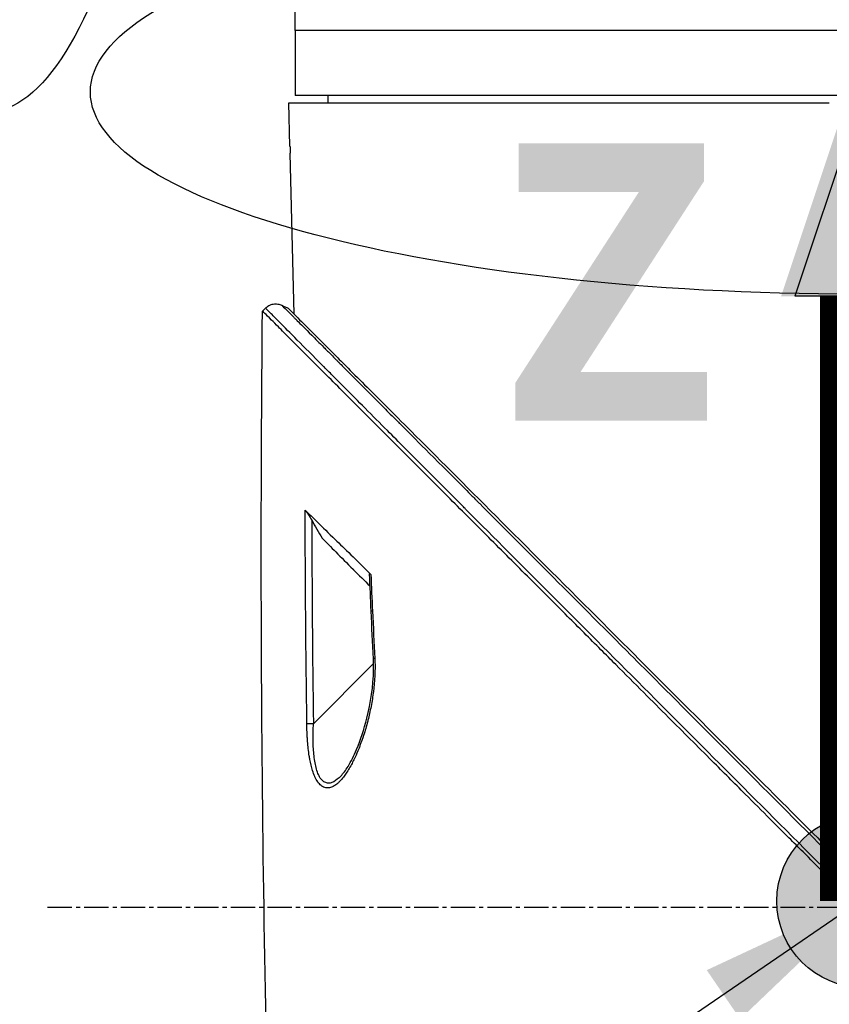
# Model space of a CAD drawing. Header units: millimetres. Extents: x 0 to 4378, y 0 to 2376.
# Tile 231 of 256: x 1476 to 1532, y 1582 to 1650. Entities that reach past the tile are written whole.
import ezdxf

# ---------------------------------------------------------------- set-up
doc = ezdxf.new("R2010")
doc.units = ezdxf.units.MM
doc.header["$LTSCALE"] = 0.2
doc.linetypes.add('CENTER2', pattern=[1.125, 0.75, -0.125, 0.125, -0.125])
for name, color, linetype in [('02_Center Line', 1, 'CENTER2'), ('07_Special Line2', 76, 'Continuous'), ('12_Before Rev.Num.', 5, 'Continuous'), ('13_After Rev.Num.', 6, 'Continuous')]:
    doc.layers.add(name, color=color, linetype=linetype)
doc.layers.add('14_Mark', color=7, linetype='Continuous', true_color=0xe03c31)
doc.styles.add('Rainbow-5.0 Style', font='malgunsl.ttf')
doc.dimstyles.new('Rainbow-5.0 Style', dxfattribs={"dimtxt": 4, "dimasz": 2.5, "dimexe": 1, "dimexo": 1, "dimgap": 1, "dimtad": 1, "dimdsep": 46, "dimtxsty": 'Rainbow-5.0 Style', "dimcen": 0, "dimclrd": 251, "dimclre": 251, "dimclrt": 7, "dimazin": 3, "dimtp": 0.1, "dimtm": 0.1, "dimtfac": 0.61, "dimtmove": 0, "dimatfit": 3, "dimfxl": 1, "dimlwd": -1, "dimlwe": -1, "dimarcsym": 1})

# ---------------------------------------------------------------- blocks, each defined once
blk = doc.blocks.new('Blk$A47R2-4W24B')
for p, q in [((-149.7, 1046.9), (-149.7, 1048.4)), ((-71.7, 1046.9), (-149.7, 1046.9)), ((-71.7, 1046.9), (-149.7, 1046.9)), ((-149.7, 1046.9), (-149.7, 1042.4)), ((-150.145, 1041.9), (-112.7, 1041.9)), ((-150.068, 1038.9), (-150.145, 1041.9)), ((-71.7, 1042.4), (-149.7, 1042.4)), ((-147.413, 1041.9), (-147.421, 1042.4)), ((-149.771, 1027.25), (-150.058, 1038.4)), ((-151.768, 1027.681), (-151.975, 1027.474)), ((-150.185, 1027.43), (-150.185, 1027.43)), ((-149.729, 1025.632), (-149.729, 1025.632)), ((-146.99, 1010.893), (-146.99, 1010.893)), ((-148.449, 998.896), (-144.274, 1003.071)), ((-148.891, 998.458), (-148.891, 998.458)), ((-146.545, 995.277), (-146.545, 995.277)), ((-147.554, 994.456), (-147.554, 994.456))]:
    blk.add_line(p, q)
for centre, major_axis, ratio, start_param, end_param in [((785.756, 1050.582), (813.928, -452.399), 0.999756, 3.693419, 3.696148), ((-143.945, 1006.714), (-0.499, -0.023), 0.017721, 5.66269, 6.283185), ((766.206, 1049.659), (798.984, -438.969), 0.999758, 3.691233, 3.694845), ((-143.786, 1003.428), (-0.499, -0.025), 0.017652, 5.653988, 6.283186)]:
    blk.add_ellipse(centre, major_axis=major_axis, ratio=ratio, start_param=start_param, end_param=end_param)
for points, knots in [([(-150.068, 1038.9), (-150.067, 1038.847), (-150.065, 1038.795), (-150.063, 1038.689), (-150.062, 1038.638), (-150.061, 1038.549), (-150.06, 1038.513), (-150.059, 1038.447), (-150.059, 1038.421), (-150.058, 1038.405), (-150.058, 1038.403), (-150.058, 1038.401), (-150.058, 1038.4), (-150.058, 1038.4), (-150.058, 1038.4), (-150.058, 1038.4), (-150.058, 1038.4), (-150.058, 1038.4)], [-0.15745551, -0.15745551, -0.15745551, -0.15745551, -0.14166117, -0.14166117, -0.12412913, -0.12412913, -0.1081014, -0.1081014, -0.0880942, -0.0880942, -0.08251292, -0.08251292, -0.08028474, -0.08028474, -0.07872837, -0.07872837, -0.07872826, -0.07872826, -0.07872826, -0.07872826]), ([(-151.766, 1027.679), (-151.732, 1027.713), (-151.695, 1027.745), (-151.655, 1027.775), (-151.614, 1027.805), (-151.571, 1027.832), (-151.526, 1027.856), (-151.48, 1027.88), (-151.432, 1027.901), (-151.383, 1027.918), (-151.333, 1027.935), (-151.282, 1027.949), (-151.23, 1027.958), (-151.178, 1027.967), (-151.125, 1027.971), (-151.072, 1027.972), (-151.02, 1027.972), (-150.968, 1027.969), (-150.917, 1027.961), (-150.866, 1027.954), (-150.816, 1027.943), (-150.768, 1027.928), (-150.72, 1027.914), (-150.674, 1027.896), (-150.631, 1027.876)], [0.00001, 0.00001, 0.00001, 0.00001, 0.125, 0.125, 0.125, 0.25, 0.25, 0.25, 0.375, 0.375, 0.375, 0.5, 0.5, 0.5, 0.625, 0.625, 0.625, 0.75, 0.75, 0.75, 0.875, 0.875, 0.875, 1, 1, 1, 1]), ([(-112.276, 988.098), (-116.869, 992.697), (-121.341, 997.175), (-125.566, 1001.406), (-129.96, 1005.807), (-134.092, 1009.947), (-137.763, 1013.627), (-137.818, 1013.682), (-137.896, 1013.76), (-137.93, 1013.794), (-137.971, 1013.835), (-138.006, 1013.87), (-138.044, 1013.908), (-139.064, 1014.931), (-140.473, 1016.343), (-142.133, 1018.007), (-142.517, 1018.393), (-142.914, 1018.791), (-143.321, 1019.199), (-143.824, 1019.704), (-144.342, 1020.224), (-144.866, 1020.75), (-145.34, 1021.225), (-145.82, 1021.706), (-146.296, 1022.184), (-146.535, 1022.424), (-146.772, 1022.662), (-147.008, 1022.899), (-147.126, 1023.017), (-147.243, 1023.135), (-147.36, 1023.252), (-147.476, 1023.369), (-147.604, 1023.497), (-147.707, 1023.601), (-147.726, 1023.619), (-147.744, 1023.638), (-147.762, 1023.656), (-149.182, 1025.081), (-150.144, 1026.048), (-150.757, 1026.665), (-150.843, 1026.752), (-150.923, 1026.832), (-150.996, 1026.905), (-151.243, 1027.153), (-151.417, 1027.328), (-151.536, 1027.448), (-151.708, 1027.621), (-151.756, 1027.67), (-151.766, 1027.679)], [0, 0, 0, 0, 0.2431558, 0.2431558, 0.2431558, 0.4960937, 0.4960937, 0.4960937, 0.4998798, 0.4998798, 0.4998798, 0.5044509, 0.5044509, 0.5044509, 0.625, 0.625, 0.625, 0.6529348, 0.6529348, 0.6529348, 0.6875, 0.6875, 0.6875, 0.71875, 0.71875, 0.71875, 0.734375, 0.734375, 0.734375, 0.7421875, 0.7421875, 0.7421875, 0.75, 0.75, 0.75, 0.7513839, 0.7513839, 0.7513839, 0.8597114, 0.8597114, 0.8597114, 0.875, 0.875, 0.875, 0.9263298, 0.9263298, 0.9263298, 0.9999459, 0.9999459, 0.9999459, 0.9999459]), ([(-150.631, 1027.876), (-150.633, 1027.872), (-150.563, 1027.809), (-150.403, 1027.648), (-150.398, 1027.644), (-150.394, 1027.639), (-150.389, 1027.634), (-150.304, 1027.549), (-150.194, 1027.439), (-150.058, 1027.302), (-149.989, 1027.233), (-149.914, 1027.158), (-149.832, 1027.075), (-149.79, 1027.034), (-149.747, 1026.991), (-149.703, 1026.946), (-149.681, 1026.924), (-149.659, 1026.902), (-149.637, 1026.88), (-149.636, 1026.879), (-149.635, 1026.878), (-149.634, 1026.877), (-149.611, 1026.854), (-149.576, 1026.819), (-149.563, 1026.806), (-149.344, 1026.587), (-149.031, 1026.272), (-148.559, 1025.799), (-148.323, 1025.562), (-148.047, 1025.285), (-147.723, 1024.96), (-147.56, 1024.797), (-147.386, 1024.623), (-147.198, 1024.435), (-147.105, 1024.341), (-147.007, 1024.243), (-146.907, 1024.143), (-146.857, 1024.092), (-146.806, 1024.041), (-146.754, 1023.989), (-146.733, 1023.968), (-146.712, 1023.947), (-146.691, 1023.926), (-146.685, 1023.921), (-146.68, 1023.915), (-146.675, 1023.91), (-146.649, 1023.884), (-146.6, 1023.835), (-146.595, 1023.83), (-146.453, 1023.687), (-146.073, 1023.307), (-145.38, 1022.612), (-145.033, 1022.265), (-144.607, 1021.838), (-144.087, 1021.316), (-143.827, 1021.055), (-143.543, 1020.771), (-143.234, 1020.461), (-143.079, 1020.306), (-142.918, 1020.145), (-142.75, 1019.977), (-142.666, 1019.893), (-142.581, 1019.807), (-142.494, 1019.72), (-142.45, 1019.676), (-142.406, 1019.632), (-142.362, 1019.588), (-142.346, 1019.571), (-142.329, 1019.555), (-142.313, 1019.539), (-142.307, 1019.533), (-142.301, 1019.527), (-142.295, 1019.521), (-142.269, 1019.495), (-142.232, 1019.457), (-142.224, 1019.45), (-141.538, 1018.762), (-140.184, 1017.406), (-137.941, 1015.16), (-137.781, 1014.999), (-137.616, 1014.834), (-137.446, 1014.664), (-137.361, 1014.579), (-137.275, 1014.493), (-137.188, 1014.406), (-137.145, 1014.362), (-137.101, 1014.318), (-137.057, 1014.274), (-137.037, 1014.254), (-137.012, 1014.229), (-136.988, 1014.205), (-136.96, 1014.177), (-136.934, 1014.151), (-136.923, 1014.14), (-134.344, 1011.557), (-130.971, 1008.18), (-126.74, 1003.944), (-126.097, 1003.3), (-125.434, 1002.637), (-124.752, 1001.954), (-120.949, 998.147), (-116.531, 993.724), (-111.585, 988.775)], [0, 0, 0, 0, 0.06075, 0.06075, 0.06075, 0.0625, 0.0625, 0.0625, 0.09375, 0.09375, 0.09375, 0.109375, 0.109375, 0.109375, 0.117188, 0.117188, 0.117188, 0.120939, 0.120939, 0.120939, 0.121094, 0.121094, 0.121094, 0.125, 0.125, 0.125, 0.1875, 0.1875, 0.1875, 0.21875, 0.21875, 0.21875, 0.234375, 0.234375, 0.234375, 0.242188, 0.242188, 0.242188, 0.246094, 0.246094, 0.246094, 0.247666, 0.247666, 0.247666, 0.248047, 0.248047, 0.248047, 0.25, 0.25, 0.25, 0.3125, 0.3125, 0.3125, 0.34375, 0.34375, 0.34375, 0.359375, 0.359375, 0.359375, 0.367187, 0.367187, 0.367187, 0.371094, 0.371094, 0.371094, 0.373047, 0.373047, 0.373047, 0.373765, 0.373765, 0.373765, 0.374023, 0.374023, 0.374023, 0.37516, 0.37516, 0.37516, 0.484375, 0.484375, 0.484375, 0.492187, 0.492187, 0.492187, 0.496094, 0.496094, 0.496094, 0.498047, 0.498047, 0.498047, 0.498931, 0.498931, 0.498931, 0.5, 0.5, 0.5, 0.75, 0.75, 0.75, 0.788006, 0.788006, 0.788006, 1, 1, 1, 1]), ([(-150.185, 1027.664), (-150.185, 1027.664), (-150.156, 1027.635), (-150.038, 1027.517), (-149.949, 1027.429), (-149.598, 1027.077), (-149.252, 1026.731), (-148.502, 1025.981), (-148.158, 1025.638), (-147.556, 1025.036), (-147.325, 1024.804), (-146.802, 1024.282), (-146.508, 1023.988), (-145.378, 1022.857), (-144.455, 1021.935), (-142.884, 1020.363), (-142.288, 1019.767), (-138.172, 1015.651), (-133.783, 1011.262), (-128.16, 1005.64), (-127.551, 1005.031), (-125.605, 1003.084), (-124.252, 1001.732), (-121.404, 998.884), (-119.906, 997.386), (-116.778, 994.258), (-115.145, 992.625), (-113.086, 990.566), (-112.667, 990.147), (-111.934, 989.414), (-111.637, 989.117), (-111.126, 988.605), (-110.88, 988.36), (-110.53, 988.009), (-110.503, 987.983), (-110.084, 987.563), (-109.896, 987.376), (-109.529, 987.009), (-109.344, 986.824), (-109.021, 986.5), (-108.882, 986.361), (-108.649, 986.128), (-108.554, 986.034), (-108.358, 985.838), (-108.257, 985.736), (-107.869, 985.349), (-107.574, 985.054), (-106.892, 984.371), (-106.482, 983.961), (-104.429, 981.908), (-102.792, 980.272), (-99.656, 977.135), (-98.153, 975.632), (-93.926, 971.405), (-91.235, 968.714), (-88.096, 965.576), (-87.548, 965.027), (-85.958, 963.437), (-84.929, 962.409), (-82.065, 959.544), (-80.287, 957.766), (-77.966, 955.445), (-77.313, 954.793), (-76.14, 953.62), (-75.613, 953.093), (-74.668, 952.148), (-74.245, 951.725), (-73.136, 950.616), (-72.494, 949.974), (-71.501, 948.981), (-71.121, 948.6), (-70.663, 948.143), (-70.545, 948.025), (-70.239, 947.719), (-70.068, 947.548), (-69.696, 947.176), (-69.526, 947.006), (-69.355, 946.835), (-69.312, 946.792), (-69.269, 946.749), (-69.258, 946.738), (-69.247, 946.727), (-69.244, 946.724), (-69.242, 946.722), (-69.241, 946.721), (-69.24, 946.72), (-69.24, 946.72), (-69.24, 946.72), (-69.24, 946.72), (-69.24, 946.72)], [0, 0, 0, 0, 0.264332, 0.264332, 0.528758, 0.528758, 1.056139, 1.056139, 1.406505, 1.406505, 1.606603, 1.606603, 1.835356, 1.835356, 2.445847, 2.445847, 2.794554, 2.794554, 4.769924, 4.769924, 5.00797, 5.00797, 5.526041, 5.526041, 6.089229, 6.089229, 6.695329, 6.695329, 6.850985, 6.850985, 6.965758, 6.965758, 7.072004, 7.072004, 7.117238, 7.117238, 7.152898, 7.152898, 7.188974, 7.188974, 7.2161, 7.2161, 7.234487, 7.234487, 7.254339, 7.254339, 7.310164, 7.310164, 7.395171, 7.395171, 7.733586, 7.733586, 8.048233, 8.048233, 8.627304, 8.627304, 8.751092, 8.751092, 8.989797, 8.989797, 9.432477, 9.432477, 9.613385, 9.613385, 9.771568, 9.771568, 9.909899, 9.909899, 10.152258, 10.152258, 10.334616, 10.334616, 10.403043, 10.403043, 10.523121, 10.523121, 10.703617, 10.703617, 10.793786, 10.793786, 10.838901, 10.838901, 10.861447, 10.861447, 10.872715, 10.872715, 10.878346, 10.878346, 10.883825, 10.883825, 10.883825, 10.883825]), ([(-111.588, 987.087), (-111.634, 987.133), (-111.68, 987.179), (-111.773, 987.272), (-111.817, 987.315), (-111.955, 987.454), (-112.047, 987.545), (-112.322, 987.821), (-112.504, 988.003), (-112.81, 988.309), (-112.932, 988.431), (-113.542, 989.041), (-114.03, 989.529), (-114.844, 990.343), (-115.169, 990.668), (-115.927, 991.426), (-116.36, 991.859), (-117.369, 992.868), (-117.945, 993.444), (-119.286, 994.785), (-120.05, 995.549), (-121.827, 997.325), (-122.838, 998.336), (-124.415, 999.913), (-124.987, 1000.486), (-126.207, 1001.705), (-126.853, 1002.352), (-127.839, 1003.338), (-128.181, 1003.68), (-129.3, 1004.799), (-130.072, 1005.571), (-131.711, 1007.209), (-132.574, 1008.073), (-134.399, 1009.897), (-135.357, 1010.855), (-136.794, 1012.293), (-137.289, 1012.787), (-138.695, 1014.193), (-139.591, 1015.089), (-141.272, 1016.77), (-142.06, 1017.558), (-143.483, 1018.981), (-144.123, 1019.622), (-145.276, 1020.774), (-145.792, 1021.291), (-147.149, 1022.648), (-147.939, 1023.438), (-149.164, 1024.662), (-149.635, 1025.134), (-150.359, 1025.858), (-150.635, 1026.134), (-151.055, 1026.553), (-151.214, 1026.712), (-151.557, 1027.055), (-151.713, 1027.212), (-151.87, 1027.369), (-151.91, 1027.408), (-151.949, 1027.448), (-151.959, 1027.458), (-151.969, 1027.467), (-151.971, 1027.47), (-151.974, 1027.472), (-151.974, 1027.473), (-151.975, 1027.474), (-151.975, 1027.474), (-151.975, 1027.474), (-151.975, 1027.474), (-151.975, 1027.474)], [-7.729592, -7.729592, -7.729592, -7.729592, -7.71044, -7.71044, -7.69072, -7.69072, -7.65201, -7.65201, -7.574312, -7.574312, -7.522506, -7.522506, -7.315221, -7.315221, -7.177151, -7.177151, -6.993063, -6.993063, -6.7477, -6.7477, -6.420577, -6.420577, -5.984557, -5.984557, -5.735856, -5.735856, -5.451942, -5.451942, -5.300422, -5.300422, -4.9539, -4.9539, -4.557704, -4.557704, -4.105179, -4.105179, -3.863816, -3.863816, -3.40942, -3.40942, -2.98401, -2.98401, -2.611687, -2.611687, -2.28576, -2.28576, -1.715015, -1.715015, -1.28633, -1.28633, -0.964845, -0.964845, -0.723574, -0.723574, -0.36177, -0.36177, -0.180858, -0.180858, -0.090444, -0.090444, -0.045229, -0.045229, -0.022617, -0.022617, -0.011309, -0.011309, -0.000284, -0.000284, -0.000284, -0.000284]), ([(-149.017, 1013.679), (-149.006, 1013.669), (-148.993, 1013.654), (-148.963, 1013.617), (-148.945, 1013.593), (-148.89, 1013.517), (-148.845, 1013.45), (-148.722, 1013.26), (-148.64, 1013.126), (-148.561, 1012.99)], [0, 0, 0, 0, 0.00895126, 0.00895126, 0.01944765, 0.01944765, 0.04220813, 0.04220813, 0.0762287, 0.0762287, 0.0762287, 0.0762287]), ([(-149.017, 1013.679), (-148.556, 1013.246), (-147.867, 1012.562), (-146.319, 1011.052), (-145.475, 1010.246), (-144.469, 1009.239)], [0.0000029, 0.0000029, 0.0000029, 0.0000029, 0.3832328, 0.3832328, 0.6375563, 0.6375563, 0.6375563, 0.6375563]), ([(-148.561, 1012.99), (-148.442, 1012.783), (-148.322, 1012.575), (-148.083, 1012.161), (-147.963, 1011.954), (-147.844, 1011.747)], [-0.1435857, -0.1435857, -0.1435857, -0.1435857, -0.0718018, -0.0718018, -0.0000074, -0.0000074, -0.0000074, -0.0000074]), ([(-147.844, 1011.747), (-147.538, 1011.442), (-147.225, 1011.129), (-146.893, 1010.796), (-146.512, 1010.413), (-146.112, 1010.01), (-145.696, 1009.596), (-145.684, 1009.584), (-145.673, 1009.572), (-145.661, 1009.56), (-145.294, 1009.194), (-144.913, 1008.816), (-144.52, 1008.426)], [0.0000092, 0.0000092, 0.0000092, 0.0000092, 0.2496691, 0.2496691, 0.2496691, 0.5366951, 0.5366951, 0.5366951, 0.5448948, 0.5448948, 0.5448948, 0.7978255, 0.7978255, 0.7978255, 0.7978255]), ([(-144.557, 1009.254), (-144.558, 1009.267), (-144.556, 1009.277), (-144.546, 1009.288), (-144.537, 1009.288), (-144.517, 1009.279), (-144.508, 1009.274), (-144.49, 1009.259), (-144.479, 1009.25), (-144.469, 1009.239)], [0.12759986, 0.12759986, 0.12759986, 0.12759986, 0.14159583, 0.14159583, 0.15768994, 0.15768994, 0.1672569, 0.1672569, 0.17680899, 0.17680899, 0.17680899, 0.17680899]), ([(-144.19, 1003.412), (-144.171, 1003.047), (-144.172, 1002.663), (-144.189, 1002.286), (-144.206, 1001.9), (-144.24, 1001.522), (-144.282, 1001.179), (-144.284, 1001.165), (-144.285, 1001.151), (-144.287, 1001.138), (-144.33, 1000.791), (-144.387, 1000.441), (-144.452, 1000.101), (-144.516, 999.768), (-144.589, 999.443), (-144.667, 999.135), (-144.673, 999.114), (-144.678, 999.093), (-144.683, 999.073), (-144.772, 998.729), (-144.865, 998.408), (-144.969, 998.091), (-145.045, 997.858), (-145.127, 997.626), (-145.217, 997.391), (-145.247, 997.313), (-145.277, 997.236), (-145.308, 997.16), (-145.389, 996.96), (-145.471, 996.769), (-145.555, 996.588), (-145.671, 996.339), (-145.776, 996.132), (-145.91, 995.899), (-145.982, 995.772), (-146.05, 995.661), (-146.122, 995.552), (-146.182, 995.459), (-146.244, 995.369), (-146.313, 995.276), (-146.389, 995.175), (-146.464, 995.082), (-146.539, 994.999), (-146.56, 994.976), (-146.58, 994.954), (-146.599, 994.933), (-146.65, 994.88), (-146.699, 994.831), (-146.762, 994.776), (-146.849, 994.699), (-146.934, 994.636), (-147.018, 994.587), (-147.053, 994.566), (-147.086, 994.549), (-147.118, 994.534), (-147.163, 994.512), (-147.21, 994.494), (-147.267, 994.478), (-147.309, 994.466), (-147.349, 994.459), (-147.387, 994.454), (-147.479, 994.444), (-147.564, 994.451), (-147.654, 994.478), (-147.708, 994.494), (-147.765, 994.519), (-147.824, 994.555), (-147.852, 994.573), (-147.881, 994.593), (-147.909, 994.616), (-147.989, 994.68), (-148.066, 994.764), (-148.14, 994.868), (-148.212, 994.971), (-148.28, 995.092), (-148.339, 995.224), (-148.343, 995.232), (-148.347, 995.24), (-148.351, 995.249), (-148.404, 995.37), (-148.457, 995.511), (-148.503, 995.66), (-148.581, 995.907), (-148.643, 996.176), (-148.688, 996.414), (-148.703, 996.496), (-148.718, 996.581), (-148.733, 996.669), (-148.785, 996.995), (-148.824, 997.352), (-148.849, 997.671), (-148.852, 997.702), (-148.854, 997.734), (-148.856, 997.766), (-148.863, 997.859), (-148.869, 997.953), (-148.874, 998.046), (-148.878, 998.13), (-148.882, 998.212), (-148.885, 998.289), (-148.886, 998.302), (-148.886, 998.315), (-148.887, 998.328), (-148.893, 998.505), (-148.896, 998.673), (-148.899, 998.896)], [0, 0, 0, 0, 0.06061, 0.06061, 0.06061, 0.122541, 0.122541, 0.122541, 0.125, 0.125, 0.125, 0.18804, 0.18804, 0.18804, 0.25, 0.25, 0.25, 0.254168, 0.254168, 0.254168, 0.323919, 0.323919, 0.323919, 0.375, 0.375, 0.375, 0.39207, 0.39207, 0.39207, 0.4375, 0.4375, 0.4375, 0.5, 0.5, 0.5, 0.533908, 0.533908, 0.533908, 0.5625, 0.5625, 0.5625, 0.59375, 0.59375, 0.59375, 0.602455, 0.602455, 0.602455, 0.625, 0.625, 0.625, 0.65625, 0.65625, 0.65625, 0.669312, 0.669312, 0.669312, 0.6875, 0.6875, 0.6875, 0.700546, 0.700546, 0.700546, 0.731289, 0.731289, 0.731289, 0.75, 0.75, 0.75, 0.759109, 0.759109, 0.759109, 0.785061, 0.785061, 0.785061, 0.81088, 0.81088, 0.81088, 0.8125, 0.8125, 0.8125, 0.835978, 0.835978, 0.835978, 0.875, 0.875, 0.875, 0.888263, 0.888263, 0.888263, 0.9375, 0.9375, 0.9375, 0.942362, 0.942362, 0.942362, 0.956225, 0.956225, 0.956225, 0.96875, 0.96875, 0.96875, 0.970886, 0.970886, 0.970886, 1, 1, 1, 1]), ([(-146.545, 995.277), (-146.38, 995.45), (-146.209, 995.684), (-145.837, 996.289), (-145.638, 996.689), (-145.177, 997.777), (-144.933, 998.514), (-144.478, 1000.336), (-144.296, 1001.487), (-144.27, 1002.9), (-144.273, 1003.152), (-144.285, 1003.402)], [0, 0, 0, 0, 0.1280207, 0.1280207, 0.2959551, 0.2959551, 0.5548107, 0.5548107, 0.9047075, 0.9047075, 0.9800568, 0.9800568, 0.9800568, 0.9800568]), ([(-146.545, 995.277), (-146.705, 995.108), (-146.871, 994.97), (-147.035, 994.883), (-147.12, 994.839), (-147.205, 994.807), (-147.29, 994.793), (-147.374, 994.778), (-147.457, 994.779), (-147.536, 994.799), (-147.616, 994.819), (-147.694, 994.858), (-147.767, 994.915), (-147.839, 994.971), (-147.905, 995.046), (-147.967, 995.139), (-148.028, 995.231), (-148.084, 995.341), (-148.132, 995.462), (-148.18, 995.583), (-148.223, 995.719), (-148.259, 995.863), (-148.332, 996.15), (-148.382, 996.466), (-148.415, 996.801), (-148.448, 997.136), (-148.463, 997.479), (-148.467, 997.828), (-148.467, 997.915), (-148.467, 998.002), (-148.467, 998.09), (-148.466, 998.174), (-148.466, 998.259), (-148.463, 998.342)], [0.5829555, 0.5829555, 0.5829555, 0.5829555, 0.6456407, 0.6456407, 0.6456407, 0.6779228, 0.6779228, 0.6779228, 0.7102048, 0.7102048, 0.7102048, 0.7424869, 0.7424869, 0.7424869, 0.7747689, 0.7747689, 0.7747689, 0.8070509, 0.8070509, 0.8070509, 0.839333, 0.839333, 0.839333, 0.903897, 0.903897, 0.903897, 0.9684611, 0.9684611, 0.9684611, 0.9846021, 0.9846021, 0.9846021, 1, 1, 1, 1])]:
    blk.add_open_spline(points, degree=3, knots=knots)
for points in [[(-150.631, 1027.876), (-150.482, 1027.806), (-150.334, 1027.735), (-150.185, 1027.664)], [(-150.185, 1027.664), (-150.185, 1027.664), (-150.185, 1027.664), (-149.771, 1027.25)], [(-151.065, 954.086), (-151.917, 978.535), (-152.221, 1003.011), (-151.975, 1027.474)], [(-148.899, 998.896), (-148.964, 1003.824), (-149.003, 1008.751), (-149.017, 1013.679)], [(-148.561, 1012.99), (-148.547, 1008.292), (-148.51, 1003.594), (-148.449, 998.896)], [(-144.441, 1006.692), (-144.481, 1007.546), (-144.519, 1008.4), (-144.557, 1009.254)], [(-144.285, 1003.402), (-144.34, 1004.499), (-144.393, 1005.595), (-144.445, 1006.691)], [(-148.449, 998.896), (-148.63, 998.894), (-148.828, 998.894), (-148.899, 998.896)], [(-148.463, 998.342), (-148.456, 998.521), (-148.449, 998.705), (-148.449, 998.896)], [(-122.462, 947.534), (-118.297, 958.83), (-113.794, 971.299), (-109.085, 984.583)]]:
    blk.add_open_spline(points, degree=3)
at = {"layer": '02_Center Line', "ltscale": 11.288275}
blk.add_line((-166.869, 986.2), (75.275, 986.2), dxfattribs=at)
blk = doc.blocks.new('A$C19ebd0c3_1234')
for q in [(46.929, -0.778), (54.3, 6.594)]:
    blk.add_line((46.929, 6.594), q)
blk.add_ellipse((0, 0), major_axis=(53.194, 0), ratio=0.263273)
blk = doc.blocks.new('A$C3a293ff3')
at = {"layer": '12_Before Rev.Num.'}
blk.add_hatch(color=256, dxfattribs=at).paths.add_polyline_path([(0, 49.156), (-4.752, 34.9), (4.752, 34.9)])
at = {"layer": '14_Mark'}
h = blk.add_hatch(color=256, dxfattribs=at)
h.dxf.hatch_style = 1
h.paths.add_polyline_path([(5, 0, 1), (-5, 0, 1)])
at = {"layer": '07_Special Line2', "const_width": 5}
blk.add_lwpolyline([(34.9, 0), (0, 0)], dxfattribs=at)
at = {"layer": '12_Before Rev.Num.'}
for p in [(0, 46.78), (3.96, 34.9)]:
    blk.add_line(p, (-3.96, 34.9), dxfattribs=at)
at = {"layer": '12_Before Rev.Num.', "const_width": 5}
blk.add_lwpolyline([(0, 34.9), (0, 0)], dxfattribs=at)
at = {"layer": '14_Mark'}
blk.add_circle((0, 0), 5, dxfattribs=at)
at = {"layer": '12_Before Rev.Num.', "insert": (-20.587, 35.725), "char_height": 16, "attachment_point": 4, "style": 'Rainbow-5.0 Style'}
blk.add_mtext('{\\fMalgun Gothic Semilight|b1|i0|c129|p50;Z}', dxfattribs=at)

msp = doc.modelspace()

# ---------------------------------------------------------------- block references
msp.add_blockref('Blk$A47R2-4W24B', (1645.046, 602.257))
at = {"xscale": 1.2, "yscale": 1.2, "zscale": 1.2}
msp.add_blockref('A$C3a293ff3', (1534.706, 1588.872), dxfattribs=at)
at = {"layer": '13_After Rev.Num.', "rotation": 90}
msp.add_blockref('A$C19ebd0c3_1234', (1473.993, 1696.711), dxfattribs=at)
at = {"layer": '13_After Rev.Num.'}
msp.add_blockref('A$C19ebd0c3_1234', (1534.344, 1644.907), dxfattribs=at)

# ---------------------------------------------------------------- leaders
at = {"annotation_type": 0, "has_hookline": 1, "hookline_direction": 1, "text_width": 122.213}
msp.add_leader([(1535.334, 1589.449), (1368.901, 1475.733), (1356.401, 1475.733)], dimstyle='Rainbow-5.0 Style', override={"dimscale": 5, "dimgap": 1, "dimtad": 1}, dxfattribs=at)

doc.saveas('drawing.dxf')
